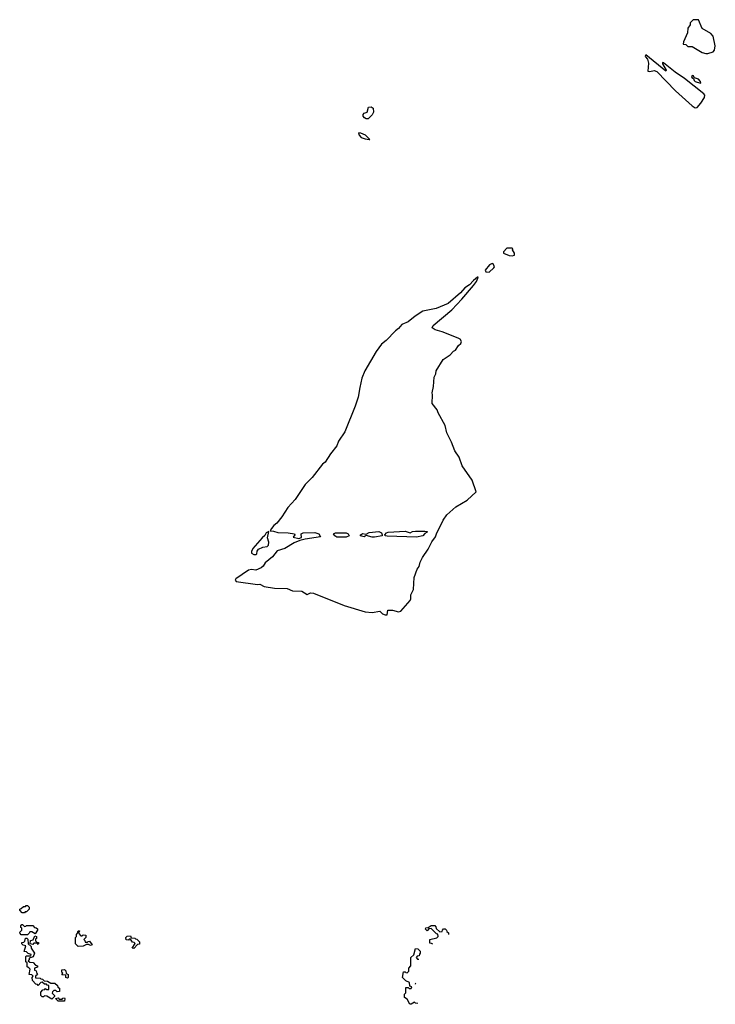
# Model space of a CAD drawing. Extents: x 1861455 to 2058065, y 200073 to 437907.
# Tile 143 of 256: x 2005520 to 2012136, y 243710 to 253074. Entities that reach past the tile are written whole.
import ezdxf

# ---------------------------------------------------------------- set-up
doc = ezdxf.new("R2010")
doc.units = 0

msp = doc.modelspace()

# ---------------------------------------------------------------- linework, layer by layer
at = {"layer": '0CON05XD'}
for points in [[(2012045, 252752), (2012065, 252753.3), (2012115, 252767.5), (2012130, 252785), (2012136.4, 252825), (2012115, 252916.2), (2012095, 252943.1), (2012010.7, 252990.7), (2011975, 253073.3), (2011925, 253074), (2011896.7, 253045), (2011896.4, 253023.6), (2011876.1, 252993.9), (2011870.5, 252949.5), (2011834.5, 252865), (2011831.2, 252841.2), (2011857, 252837), (2011875, 252820), (2011915, 252817.5), (2012011.9, 252761.9), (2012045, 252752)], [(2011945, 252236.4), (2011965, 252240.4), (2012000, 252280), (2012033, 252335), (2012036.8, 252355), (2012028, 252368), (2011844.5, 252514.5), (2011755, 252574), (2011645, 252662.5), (2011633.3, 252666.7), (2011633.3, 252655), (2011670, 252595), (2011665, 252583.3), (2011475, 252740), (2011470, 252725), (2011490, 252700), (2011501.9, 252661.9), (2011494, 252584), (2011515, 252580), (2011555, 252590), (2011580, 252580), (2011758.7, 252398.7), (2011915, 252254), (2011945, 252236.4)], [(2011995, 252470), (2012000, 252475), (2011996, 252485), (2011975, 252508), (2011940, 252520), (2011925, 252542.5), (2011910, 252535), (2011912.5, 252525), (2011930, 252515), (2011933.8, 252495), (2011943.3, 252485), (2011995, 252470)], [(2008815, 252131.5), (2008799.6, 252139.6), (2008787.9, 252155), (2008787.1, 252172.9), (2008796.5, 252183.5), (2008825.3, 252195), (2008838.4, 252241.6), (2008864.2, 252244.2), (2008882.4, 252232.4), (2008885.2, 252194.8), (2008871.2, 252168.8), (2008835, 252132.5), (2008815, 252131.5)], [(2008845, 251933.8), (2008850, 251935), (2008808.8, 251975), (2008765, 251995.6), (2008743.3, 251996.7), (2008750, 251975), (2008767.5, 251955), (2008805, 251940), (2008845, 251933.8)], [(2010202.7, 250827.3), (2010225, 250833.3), (2010226.7, 250855), (2010207.5, 250885), (2010210, 250895), (2010205, 250900), (2010155, 250900), (2010120.8, 250865), (2010122.5, 250855), (2010175, 250832.2), (2010202.7, 250827.3)], [(2009985, 250672), (2010030.7, 250715), (2010034.6, 250725), (2010025, 250752.5), (2010015, 250756.7), (2009988.8, 250741.2), (2009948.3, 250691.7), (2009953.3, 250675), (2009985, 250672)], [(2009015, 247412.5), (2009022.5, 247457.5), (2009065, 247457.5), (2009122.1, 247442.1), (2009145, 247449.4), (2009235, 247550), (2009241.9, 247565), (2009241.4, 247605), (2009265.4, 247654.6), (2009271.2, 247768.8), (2009301.7, 247848.3), (2009318.1, 247875), (2009328.9, 247915), (2009350.3, 247959.7), (2009405, 248037.8), (2009441.4, 248108.6), (2009476.1, 248155), (2009482.9, 248185), (2009548.9, 248315), (2009584.2, 248365), (2009667.6, 248442.4), (2009777.1, 248505), (2009862.5, 248585), (2009823.6, 248693.6), (2009728.3, 248831.7), (2009700, 248915), (2009657.5, 248975), (2009627.5, 249055), (2009582.5, 249145), (2009567.5, 249215), (2009500, 249335), (2009490, 249365), (2009442.5, 249425), (2009447.5, 249505), (2009442.5, 249525), (2009457.5, 249585), (2009462.5, 249675), (2009477.5, 249705), (2009482.5, 249735), (2009547, 249843), (2009613, 249887), (2009647, 249923), (2009665, 249932.5), (2009693.6, 249976.4), (2009717.5, 249995), (2009723.3, 250015), (2009708.8, 250035), (2009690, 250045), (2009536.9, 250106.9), (2009472.9, 250122.9), (2009443.3, 250145), (2009453.3, 250166.7), (2009631.7, 250315), (2009725.8, 250415), (2009835, 250546), (2009865.5, 250585), (2009878.8, 250615), (2009880, 250625), (2009875, 250626.7), (2009836.2, 250595), (2009797.8, 250552.2), (2009752.9, 250525), (2009713.3, 250475), (2009595.3, 250374.7), (2009482.6, 250327.4), (2009355, 250303.1), (2009280.8, 250255), (2009215, 250199.5), (2009154.4, 250175), (2009124.2, 250135.8), (2009094.3, 250115.7), (2009006, 250024), (2008961.9, 249988.1), (2008910.5, 249919.6), (2008802.5, 249735), (2008775.6, 249665), (2008755.8, 249575.8), (2008739.5, 249485), (2008711.7, 249398.3), (2008612.7, 249155), (2008552.7, 249065), (2008535, 249021.4), (2008475.3, 248944.7), (2008425, 248865.8), (2008401.6, 248848.4), (2008300.7, 248719.3), (2008235.6, 248655), (2008139.4, 248510.6), (2008071.5, 248435), (2008013.7, 248346.3), (2007965.8, 248285), (2007938.8, 248265), (2007914.2, 248235), (2007903, 248213), (2007935, 248211.1), (2007975, 248196.7), (2008075, 248193.8), (2008135.4, 248185.4), (2008136, 248175), (2008121.7, 248151.7), (2008175, 248140.9), (2008199.2, 248150.8), (2008197.5, 248185), (2008215, 248192.3), (2008326.5, 248196.5), (2008364, 248185), (2008381.2, 248155), (2008235.8, 248134.2), (2008185, 248119.6), (2008131.6, 248098.4), (2008043.1, 248045), (2007968.9, 248021.1), (2007925.4, 247965), (2007855, 247908.9), (2007834.4, 247875.6), (2007817.8, 247862.2), (2007765, 247837.3), (2007725, 247846), (2007695, 247838), (2007574.8, 247755.2), (2007568.9, 247745), (2007580.5, 247730.5), (2007782.7, 247702.7), (2007805, 247704.2), (2007845, 247683.3), (2007945, 247668.6), (2008065, 247663.8), (2008115, 247642.5), (2008205, 247640), (2008255, 247607.5), (2008287, 247623), (2008315, 247621.2), (2008605, 247504), (2008805, 247441.2), (2008873, 247437), (2008945, 247450), (2008970, 247425), (2008995, 247413.3), (2009015, 247412.5)], [(2007765, 247986.7), (2007775, 247994), (2007779.5, 248020.4), (2007791.3, 248038.7), (2007831.7, 248058.3), (2007875, 248064.6), (2007886.2, 248075), (2007888.8, 248105), (2007878, 248145), (2007890, 248205), (2007864, 248195), (2007851.7, 248168.3), (2007825, 248146), (2007736.2, 248045), (2007723.8, 248015), (2007725, 248000), (2007747, 247987), (2007765, 247986.7)], [(2008625, 248152.8), (2008535, 248153.9), (2008516.2, 248165), (2008504.2, 248185.8), (2008524.6, 248195.4), (2008625, 248192.5), (2008643.3, 248185), (2008652.5, 248165), (2008625, 248152.8)], [(2008873.4, 248153.4), (2008815, 248170), (2008795, 248154.6), (2008760, 248165), (2008763.6, 248176.4), (2008781.7, 248188.3), (2008815, 248180), (2008843.2, 248196.8), (2008936.3, 248206.3), (2008960, 248195), (2008968.8, 248175), (2008966.7, 248165), (2008895, 248153.6), (2008873.4, 248153.4)], [(2009295, 248154.2), (2009015, 248162.7), (2008996.7, 248166.7), (2008993.3, 248175), (2009010, 248195), (2009025, 248201.2), (2009185, 248208.8), (2009235, 248192.5), (2009257.5, 248205), (2009285, 248210), (2009375, 248210), (2009395, 248205.8), (2009395, 248200), (2009373.6, 248186.4), (2009356, 248165), (2009295, 248154.2)], [(2005565, 244580), (2005545, 244580), (2005520, 244605), (2005520, 244615), (2005535, 244620), (2005555, 244640), (2005575, 244640), (2005581.7, 244648.3), (2005595, 244650), (2005610, 244635), (2005610, 244615), (2005585, 244590), (2005571.7, 244588.3), (2005565, 244580)], [(2005595, 244370), (2005535, 244370), (2005523, 244383), (2005520, 244395), (2005540, 244415), (2005540, 244435), (2005531.7, 244441.7), (2005530, 244455), (2005541.7, 244468.3), (2005548.3, 244468.3), (2005565, 244450), (2005578.3, 244451.7), (2005585, 244460), (2005645, 244460), (2005661.7, 244441.7), (2005678.3, 244438.3), (2005688.3, 244428.3), (2005690, 244415), (2005668.3, 244381.7), (2005635, 244400), (2005615, 244400), (2005610, 244385), (2005595, 244370)], [(2006075, 244260), (2006050, 244285), (2006050, 244345), (2006060, 244355), (2006060, 244375), (2006070, 244385), (2006075, 244410), (2006088.3, 244408.3), (2006080, 244385), (2006101.7, 244361.7), (2006115, 244360), (2006125, 244370), (2006148.3, 244368.3), (2006150, 244345), (2006130, 244325), (2006138.3, 244318.3), (2006141.7, 244301.7), (2006165, 244300), (2006171.7, 244308.3), (2006185, 244310), (2006210, 244275), (2006195, 244270), (2006175, 244280), (2006155, 244280), (2006125, 244262.5), (2006075, 244260)], [(2009448.3, 244282.3), (2009438.3, 244288.3), (2009421.7, 244291.7), (2009420, 244325), (2009488.3, 244341.7), (2009500, 244355), (2009498.3, 244378.3), (2009485, 244380), (2009435, 244430), (2009411.7, 244428.3), (2009395, 244410), (2009380, 244425), (2009381.7, 244438.3), (2009405, 244440), (2009435, 244460), (2009468.3, 244458.3), (2009478.3, 244448.3), (2009481.7, 244431.7), (2009515, 244400), (2009538.3, 244401.7), (2009540, 244415), (2009551.7, 244428.3), (2009568.3, 244428.3), (2009580, 244415), (2009581.7, 244401.7), (2009598.3, 244388.3), (2009599.4, 244373.7)], [(2005825, 243760), (2005777, 243787), (2005755, 243790), (2005745, 243780), (2005735, 243780), (2005720, 243795), (2005720, 243825), (2005741.7, 243848.3), (2005758.3, 243851.7), (2005765, 243860), (2005775, 243850), (2005798.3, 243851.7), (2005798.3, 243888.3), (2005781.7, 243891.7), (2005775, 243900), (2005755, 243900), (2005735, 243920), (2005721.7, 243918.3), (2005695, 243890), (2005688.3, 243898.3), (2005675, 243900), (2005642.5, 243935), (2005640, 243965), (2005648.3, 243978.3), (2005635, 243990), (2005610, 243995), (2005620, 244045), (2005608.3, 244058.3), (2005590, 244065), (2005590, 244105), (2005580, 244115), (2005580, 244165), (2005585, 244170), (2005625, 244170), (2005630, 244185), (2005601.7, 244191.7), (2005585, 244210), (2005561.7, 244211.7), (2005580, 244265), (2005551.7, 244271.7), (2005540, 244285), (2005541.7, 244298.3), (2005558.3, 244301.7), (2005568.3, 244311.7), (2005575, 244340), (2005588.3, 244338.3), (2005598.3, 244328.3), (2005600, 244285), (2005628.3, 244258.3), (2005630, 244245), (2005660, 244195), (2005648.3, 244161.7), (2005611.7, 244148.3), (2005610, 244135), (2005600, 244125), (2005615, 244110), (2005648.3, 244108.3), (2005671.7, 244081.7), (2005690, 244075), (2005688.3, 244061.7), (2005660, 244055), (2005660, 244035), (2005678.3, 244028.3), (2005682.5, 244002.5), (2005690, 243995), (2005671.7, 243978.3), (2005671.7, 243961.7), (2005715, 243960), (2005721.7, 243951.7), (2005738.3, 243948.3), (2005751.7, 243931.7), (2005785, 243930), (2005815, 243910), (2005855, 243910), (2005878.3, 243888.3), (2005881.7, 243871.7), (2005900, 243865), (2005898.3, 243831.7), (2005875, 243830), (2005865, 243840), (2005845, 243840), (2005831.7, 243828.3), (2005830, 243815), (2005850, 243795), (2005850, 243785), (2005825, 243760)], [(2005695, 244280), (2005685, 244290), (2005655, 244290), (2005645, 244280), (2005620, 244285), (2005621.7, 244318.3), (2005648.3, 244321.7), (2005665, 244360), (2005680, 244355), (2005680, 244335), (2005671.7, 244328.3), (2005670, 244315), (2005681.7, 244301.7), (2005698.3, 244298.3), (2005700, 244285), (2005695, 244280)], [(2006605, 244240), (2006590, 244245), (2006618.3, 244288.3), (2006608.3, 244298.3), (2006591.7, 244301.7), (2006575, 244330), (2006561.7, 244328.3), (2006555, 244320), (2006531.7, 244321.7), (2006530, 244345), (2006541.7, 244358.3), (2006575, 244360), (2006581.7, 244341.7), (2006615, 244340), (2006621.7, 244331.7), (2006635, 244330), (2006660, 244305), (2006658.3, 244281.7), (2006641.7, 244278.3), (2006605, 244240)], [(2009305.5, 243718.5), (2009285, 243720), (2009275, 243730), (2009245, 243710), (2009231.7, 243711.7), (2009205, 243760), (2009180, 243775), (2009180, 243805), (2009191.7, 243818.3), (2009191.7, 243868.3), (2009215, 243870), (2009225, 243860), (2009245, 243860), (2009250, 243875), (2009231.7, 243881.7), (2009228.3, 243918.3), (2009191.7, 243931.7), (2009160, 243965), (2009171.7, 244018.3), (2009185, 244020), (2009191.7, 244011.7), (2009205, 244010), (2009220, 244025), (2009220, 244055), (2009240, 244075), (2009240, 244155), (2009268.3, 244181.7), (2009285, 244240), (2009308.3, 244238.3), (2009330, 244215), (2009330, 244195), (2009321.7, 244188.3), (2009318.3, 244171.7), (2009301.7, 244168.3), (2009290, 244155), (2009305, 244140), (2009317.7, 244140)], [(2005975, 243960), (2005960, 243965), (2005958.3, 243988.3), (2005921.7, 243991.7), (2005930, 244005), (2005920, 244015), (2005921.7, 244038.3), (2005945, 244040), (2005958.3, 244028.3), (2005961.7, 244001.7), (2005980, 243995), (2005980, 243965), (2005975, 243960)], [(2009284.6, 243909.6), (2009280, 243905), (2009284.7, 243900.3)], [(2005945, 243740), (2005885, 243740), (2005860, 243765), (2005885, 243770), (2005895, 243760), (2005925, 243760), (2005931.7, 243768.3), (2005945, 243770), (2005950, 243765), (2005945, 243740)]]:
    msp.add_lwpolyline(points, dxfattribs=at)

doc.saveas('drawing.dxf')
